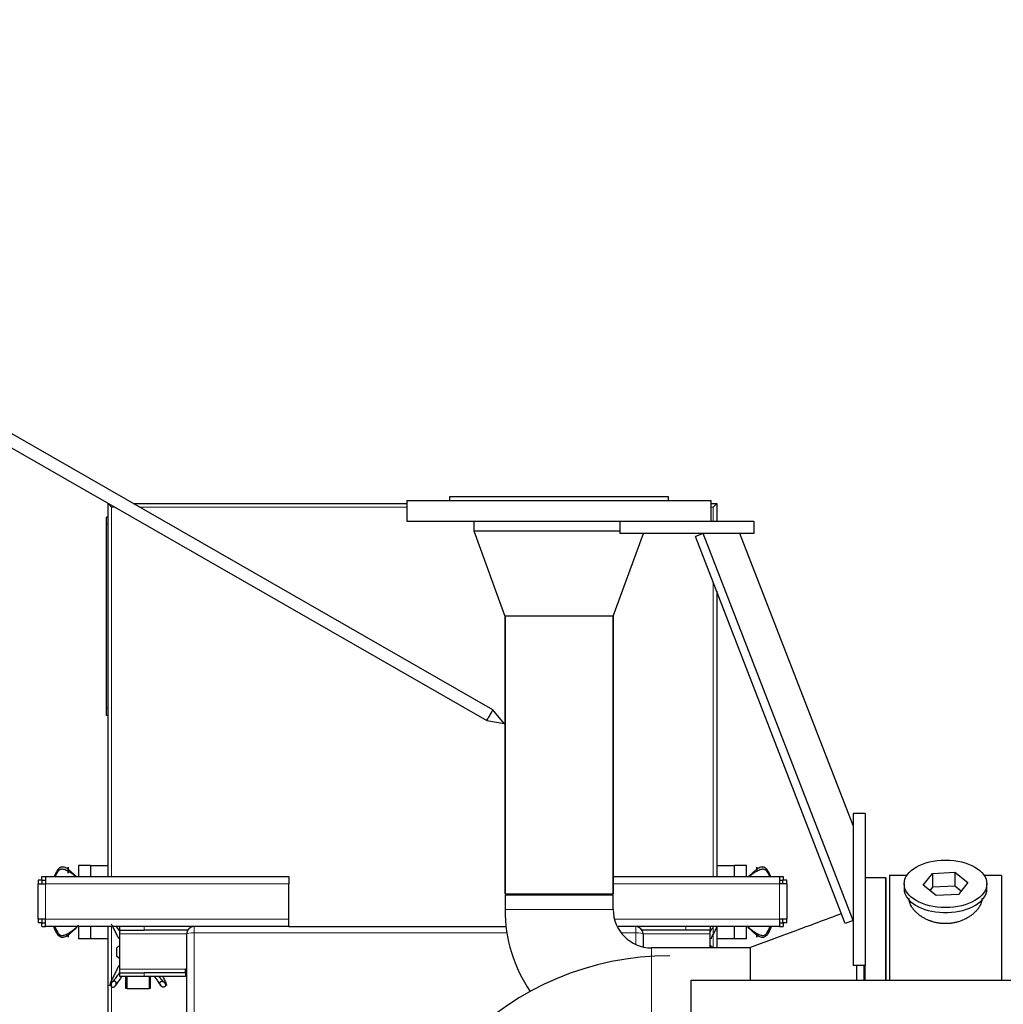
# Model space of a CAD drawing. Header units: inches. Extents: x 0 to 29700, y -16 to 21000.
# Tile 223 of 235: x 22408 to 23216, y 17210 to 18019. Entities that reach past the tile are written whole.
import ezdxf

# ---------------------------------------------------------------- set-up
doc = ezdxf.new("R2010")
doc.units = ezdxf.units.IN
doc.layers.add('1', color=7, linetype='Continuous', true_color=0xffffff)
doc.layers.add('254', color=7, linetype='Continuous', true_color=0xffffff)
doc.styles.add('latin_extended', font='simplex.shx')
doc.dimstyles.get("Standard").update_dxf_attribs({"dimtxt": 0.18, "dimasz": 0.18, "dimexe": 0.18, "dimexo": 0.0625, "dimgap": 0.09, "dimtad": 0, "dimtih": 1, "dimtoh": 1, "dimdec": 4, "dimzin": 0, "dimdsep": 46, "dimtxsty": 'Standard', "dimcen": 0.09, "dimadec": 0, "dimazin": 0, "dimtfac": 1, "dimtdec": 4, "dimtofl": 0, "dimtmove": 0, "dimatfit": 3, "dimfxl": 1, "dimtolj": 1, "dimtzin": 0, "dimarcsym": 0})

# ---------------------------------------------------------------- blocks, each defined once
blk = doc.blocks.new('_U6')
at = {"layer": '254', "color": 3, "linetype": 'Continuous', "lineweight": 13, "transparency": 16777216}
for p, q in [((17834.93, 15248.61), (17834.93, 18496.22)), ((28938.93, 16821.04), (28938.93, 18496.22)), ((18009.93, 18446.22), (28763.93, 18446.22))]:
    blk.add_line(p, q, dxfattribs=at)
at = {"layer": '254', "color": 3, "transparency": 16777216}
for points in [[(18009.93, 18475.39), (18009.93, 18417.06), (17834.93, 18446.22)], [(28763.93, 18417.06), (28763.93, 18475.39), (28938.93, 18446.22)]]:
    blk.add_solid(points, dxfattribs=at)
at = {"layer": 'Defpoints', "color": 0, "transparency": 16777216}
for p in [(28938.93, 18446.22), (28938.93, 16771.04), (17834.93, 15198.61)]:
    blk.add_point(p, dxfattribs=at)
at = {"layer": '254', "color": 2, "lineweight": 13, "transparency": 16777216, "insert": (23053.6, 18708.72), "char_height": 175, "attachment_point": 1, "style": 'latin_extended'}
blk.add_mtext('\\A1;\\C2;~11m', dxfattribs=at)

msp = doc.modelspace()

# ---------------------------------------------------------------- linework, layer by layer
at = {"layer": '1', "color": 2, "linetype": 'Continuous', "lineweight": 25}
for p, q in [((22480.932, 17621.107), (22481.393, 17621.107)), ((22483.732, 17618.307), (22480.932, 17621.107)), ((22480.932, 17608.392), (22480.932, 17621.107)), ((22501.494, 17621.107), (22726.432, 17621.107)), ((22726.432, 17623.607), (22726.432, 17606.607)), ((22726.432, 17623.607), (22976.432, 17623.607)), ((22761.432, 17626.607), (22761.432, 17623.607)), ((22941.432, 17626.607), (22761.432, 17626.607)), ((22941.432, 17623.607), (22941.432, 17626.607)), ((22976.432, 17606.607), (22976.432, 17623.607)), ((22976.432, 17621.107), (22980.932, 17621.107)), ((22978.132, 17618.307), (22980.932, 17621.107)), ((22980.932, 17621.107), (22980.932, 17606.607)), ((22479.432, 17604.107), (22479.432, 17610.107)), ((22480.932, 17610.107), (22479.432, 17610.107)), ((22480.932, 17604.107), (22480.932, 17608.392)), ((22726.432, 17606.607), (22926.435, 17606.607)), ((22781.432, 17606.607), (22781.432, 17598.607)), ((22901.432, 17606.607), (22901.432, 17596.607)), ((22926.433, 17606.607), (23011.432, 17606.607)), ((23011.432, 17606.607), (23011.432, 17596.607)), ((22479.432, 17453.107), (22479.432, 17604.107)), ((22480.932, 17453.107), (22480.932, 17604.107)), ((22781.432, 17598.607), (22806.91, 17528.607)), ((22781.432, 17598.607), (22901.432, 17598.607)), ((22781.432, 17598.607), (22901.432, 17598.607)), ((22895.954, 17528.607), (22920.704, 17596.607)), ((23011.432, 17596.607), (22901.432, 17596.607)), ((22969.902, 17596.607), (22963.575, 17594.159)), ((23092.932, 17278.665), (22969.902, 17596.607)), ((23092.931, 17356.609), (23000.063, 17596.605)), ((23086.605, 17276.217), (22963.575, 17594.159)), ((22980.932, 17549.295), (22980.932, 17314.607)), ((22851.432, 17528.607), (22806.91, 17528.607)), ((22806.982, 17300.607), (22806.982, 17528.607)), ((22806.982, 17528.607), (22806.982, 17300.607)), ((22895.954, 17528.607), (22851.432, 17528.607)), ((22895.882, 17528.607), (22895.882, 17300.607)), ((22895.882, 17300.607), (22895.882, 17528.607)), ((22479.432, 17447.107), (22479.432, 17453.107)), ((22480.932, 17448.822), (22480.932, 17453.107)), ((22480.932, 17447.107), (22479.432, 17447.107)), ((22480.932, 17314.599), (22480.932, 17448.822)), ((23092.932, 17366.607), (23092.932, 17241.607)), ((23102.932, 17366.607), (23092.932, 17366.607)), ((23102.932, 17366.607), (23102.932, 17241.607)), ((22456.432, 17323.807), (22456.432, 17314.607)), ((22466.432, 17323.807), (22456.432, 17323.807)), ((22466.432, 17323.807), (22466.432, 17323.607)), ((22466.432, 17323.607), (22466.432, 17314.607)), ((22480.932, 17323.607), (22466.432, 17323.607)), ((22995.432, 17323.607), (22980.932, 17323.607)), ((22995.432, 17323.607), (22995.432, 17323.807)), ((23005.432, 17323.807), (22995.432, 17323.807)), ((22995.432, 17314.607), (22995.432, 17323.607)), ((23005.432, 17314.607), (23005.432, 17323.807)), ((22426.434, 17311.607), (22426.434, 17314.607)), ((22426.434, 17314.607), (22429.432, 17314.607)), ((22429.432, 17314.607), (22429.432, 17308.607)), ((22429.432, 17314.607), (22629.432, 17314.607)), ((22629.432, 17314.607), (22629.432, 17308.607)), ((22895.882, 17314.607), (23032.432, 17314.607)), ((23032.432, 17314.607), (23035.43, 17314.607)), ((23032.432, 17314.607), (23032.432, 17308.607)), ((23035.43, 17314.607), (23035.43, 17311.607)), ((23119.932, 17313.607), (23102.932, 17313.607)), ((23119.932, 17313.607), (23102.932, 17313.607)), ((23119.932, 17229.637), (23119.932, 17313.607)), ((23119.932, 17313.607), (23119.932, 17229.627)), ((23137.152, 17315.607), (23122.932, 17315.607)), ((23122.932, 17315.607), (23122.932, 17229.631)), ((23150.541, 17307.667), (23158.212, 17317.307)), ((23158.212, 17317.307), (23176.603, 17318.317)), ((23158.212, 17317.307), (23158.212, 17305.839)), ((23176.603, 17318.317), (23176.603, 17306.849)), ((23176.603, 17318.317), (23187.323, 17309.686)), ((23214.932, 17315.607), (23200.712, 17315.607)), ((23214.932, 17315.607), (23214.932, 17229.631)), ((22423.432, 17311.605), (22423.432, 17308.607)), ((22423.432, 17308.607), (22429.432, 17308.607)), ((22423.432, 17279.607), (22423.432, 17308.607)), ((22426.482, 17311.605), (22426.482, 17308.607)), ((22629.432, 17279.607), (22629.432, 17308.607)), ((23038.432, 17308.607), (23032.432, 17308.607)), ((23035.382, 17308.607), (23035.382, 17311.605)), ((23038.432, 17308.607), (23038.432, 17311.605)), ((23038.432, 17308.607), (23038.432, 17279.607)), ((23134.932, 17308.677), (23134.932, 17304.581)), ((23161.26, 17299.036), (23150.541, 17307.667)), ((23158.212, 17305.839), (23156.103, 17303.189)), ((23176.603, 17306.849), (23158.212, 17305.839)), ((23181.761, 17302.696), (23176.603, 17306.849)), ((23187.323, 17309.686), (23179.651, 17300.046)), ((23202.932, 17304.581), (23202.932, 17308.677)), ((22806.982, 17300.607), (22895.882, 17300.607)), ((22806.982, 17299.607), (22806.982, 17287.607)), ((22806.982, 17299.607), (22851.432, 17299.607)), ((22832.432, 17300.607), (22832.432, 17299.607)), ((22851.432, 17299.607), (22895.882, 17299.607)), ((22895.882, 17287.607), (22895.882, 17299.607)), ((23179.651, 17300.046), (23161.26, 17299.036)), ((23202.932, 17304.581), (23202.932, 17304.582)), ((22423.432, 17279.607), (22423.432, 17276.609)), ((22429.432, 17279.607), (22423.432, 17279.607)), ((22426.434, 17273.607), (22426.434, 17276.607)), ((22426.434, 17273.607), (22429.432, 17273.607)), ((22426.482, 17279.607), (22426.482, 17276.609)), ((22429.432, 17273.607), (22429.432, 17279.607)), ((22456.432, 17273.607), (22456.432, 17263.407)), ((22466.432, 17273.607), (22466.432, 17263.607)), ((22480.932, 17034.442), (22480.932, 17273.602)), ((22490.432, 17270.607), (22490.432, 17273.607)), ((22629.432, 17273.607), (22629.432, 17279.607)), ((22629.432, 17273.607), (22807.796, 17273.607)), ((22975.432, 17273.607), (22975.432, 17270.607)), ((22980.932, 17273.595), (22980.932, 17256.057)), ((22995.432, 17263.607), (22995.432, 17273.607)), ((23005.432, 17263.407), (23005.432, 17273.607)), ((23038.432, 17279.607), (23032.432, 17279.607)), ((23032.432, 17279.607), (23032.432, 17273.607)), ((23032.432, 17273.607), (23035.43, 17273.607)), ((23035.382, 17276.609), (23035.382, 17279.607)), ((23035.43, 17276.607), (23035.43, 17273.607)), ((23038.432, 17276.609), (23038.432, 17279.607)), ((23092.932, 17278.665), (23086.605, 17276.217)), ((22490.432, 17267.607), (22490.432, 17270.607)), ((22490.432, 17270.607), (22510.432, 17270.607)), ((22490.432, 17238.607), (22490.432, 17267.607)), ((22546.236, 17270.607), (22510.432, 17270.607)), ((22545.432, 17020.205), (22545.432, 17267.607)), ((22955.432, 17270.607), (22919.628, 17270.607)), ((22920.432, 17267.607), (22920.432, 17256.84)), ((22975.432, 17270.607), (22955.432, 17270.607)), ((22975.432, 17267.607), (22975.432, 17270.607)), ((22975.432, 17256.057), (22975.432, 17267.607)), ((22466.432, 17263.407), (22456.432, 17263.407)), ((22466.432, 17263.607), (22466.432, 17263.407)), ((22480.932, 17263.607), (22466.432, 17263.607)), ((22487.972, 17256.078), (22490.432, 17258.163)), ((22975.432, 17258.232), (22977.972, 17256.078)), ((22995.432, 17263.607), (22980.932, 17263.607)), ((22995.432, 17263.407), (22995.432, 17263.607)), ((23005.432, 17263.407), (22995.432, 17263.407)), ((22487.972, 17249.078), (22487.972, 17256.078)), ((22490.432, 17246.992), (22487.972, 17249.078)), ((23007.833, 17256.057), (22927.432, 17256.057)), ((22977.972, 17256.078), (22977.972, 17256.057)), ((23008.542, 17256.238), (23008.542, 17229.627)), ((23102.932, 17241.607), (23092.932, 17241.607)), ((23095.932, 17241.605), (23095.932, 17229.625)), ((23101.932, 17241.599), (23101.932, 17229.627)), ((23102.932, 17229.637), (23102.932, 17241.609)), ((22490.432, 17235.607), (22490.432, 17238.607)), ((22490.432, 17235.607), (22510.432, 17235.607)), ((22490.432, 17232.607), (22490.432, 17235.607)), ((22510.432, 17232.607), (22490.432, 17232.607)), ((22495.432, 17222.607), (22495.432, 17232.607)), ((22496.472, 17222.407), (22496.472, 17232.607)), ((22544.432, 17235.607), (22510.432, 17235.607)), ((22544.432, 17232.607), (22510.432, 17232.607)), ((22514.472, 17232.607), (22514.472, 17222.407)), ((22515.432, 17232.607), (22515.432, 17222.607)), ((22545.432, 17238.607), (22544.432, 17238.607)), ((22544.432, 17235.607), (22544.432, 17238.607)), ((22544.432, 17235.607), (22544.432, 17232.607)), ((22959.932, 17056.827), (22959.932, 17229.627)), ((22959.932, 17229.627), (27485.932, 17229.627)), ((22496.472, 17222.607), (22495.432, 17222.607)), ((22514.472, 17222.407), (22496.472, 17222.407)), ((22515.432, 17222.607), (22514.472, 17222.607))]:
    msp.add_line(p, q, dxfattribs=at)
at = {"layer": '1', "color": 110, "linetype": 'Continuous', "lineweight": 13}
for p, q in [((22486.273, 17618.307), (22483.732, 17618.307)), ((22483.732, 17618.307), (22483.732, 17314.598)), ((22726.436, 17618.307), (22506.374, 17618.307)), ((22978.132, 17618.307), (22976.425, 17618.307)), ((22978.132, 17606.602), (22978.132, 17618.307)), ((22480.932, 17604.107), (22479.432, 17604.107)), ((22978.132, 17314.598), (22978.132, 17556.53)), ((22480.932, 17453.107), (22479.432, 17453.107)), ((22429.432, 17308.607), (22429.432, 17279.607)), ((22629.432, 17308.607), (22429.432, 17308.607)), ((23032.432, 17308.607), (22895.882, 17308.607)), ((23032.432, 17279.607), (23032.432, 17308.607)), ((22895.882, 17287.607), (22806.982, 17287.607)), ((22429.432, 17279.607), (22629.432, 17279.607)), ((22483.732, 17273.6), (22483.732, 17033.827)), ((22510.432, 17273.607), (22510.432, 17270.607)), ((22896.913, 17279.607), (23032.432, 17279.607)), ((22955.432, 17270.607), (22955.432, 17273.607)), ((22978.132, 17256.048), (22978.132, 17273.041)), ((22545.434, 17267.607), (22490.432, 17267.607)), ((22808.521, 17268.388), (22551.432, 17268.388)), ((22551.432, 17268.388), (22551.432, 17018.885)), ((22914.432, 17268.388), (22902.407, 17268.388)), ((22914.432, 17258.858), (22914.432, 17268.388)), ((22975.432, 17267.607), (22920.43, 17267.607)), ((22927.432, 17256.057), (22927.432, 17211.607)), ((22544.432, 17238.607), (22490.432, 17238.607)), ((22510.432, 17235.607), (22510.432, 17232.607)), ((22927.432, 17211.607), (22927.432, 17167.157))]:
    msp.add_line(p, q, dxfattribs=at)
at = {"layer": '1', "color": 2, "linetype": 'Continuous', "lineweight": 25}
for centre, radius, start, end in [((22927.432, 17287.607), 120.45, 180, 214.059375), ((22927.432, 17287.607), 31.55, 180, 270), ((22551.432, 17267.607), 6, 90, 180), ((22914.432, 17267.607), 6, 0, 90), ((22942.432, 17011.607), 238.047, 90, 180)]:
    msp.add_arc(centre, radius, start, end, dxfattribs=at)
msp.add_ellipse((23168.932, 17308.677), major_axis=(34, 0), ratio=0.5735764, dxfattribs=at)
for start_param, end_param in [(3.1415682, 3.236994), (3.236994, 6.2831853)]:
    msp.add_ellipse((23168.932, 17304.581), major_axis=(34, 0), ratio=0.5735764, start_param=start_param, end_param=end_param, dxfattribs=at)
at = {"layer": '1', "color": 110, "linetype": 'Continuous', "lineweight": 13}
for centre, start_param, end_param in [((22551.432, 17267.607), 4.712389, 6.2831853), ((22914.432, 17267.607), 3.1415927, 4.712389)]:
    msp.add_ellipse(centre, major_axis=(-6, 0), ratio=0.1301739, start_param=start_param, end_param=end_param, dxfattribs=at)
at = {"layer": '1', "color": 2, "linetype": 'Continuous', "lineweight": 25}
for points, degree, knots in [([(22447.932, 17320.688), (22447.441, 17321.042), (22446.428, 17321.699), (22445.035, 17322.279), (22443.866, 17322.512), (22442.952, 17322.549), (22442.164, 17322.365), (22441.575, 17322.11), (22441.169, 17321.871), (22440.8, 17321.599), (22440.347, 17321.201), (22439.634, 17320.434), (22438.8, 17319.199), (22437.951, 17317.64), (22437.217, 17316.114), (22436.762, 17315.11), (22436.553, 17314.64)], 3, [0, 0, 0, 0, 0.1126538, 0.2253077, 0.2816346, 0.3379615, 0.3942885, 0.4224519, 0.4506154, 0.4787788, 0.5069423, 0.5632692, 0.6759231, 0.7885769, 0.9012307, 1, 1, 1, 1]), ([(22447.932, 17319.17), (22447.932, 17319.303), (22447.932, 17319.577), (22447.932, 17319.925), (22447.932, 17320.289), (22447.932, 17320.659), (22447.932, 17320.961), (22447.932, 17321.259), (22447.932, 17321.6), (22447.932, 17321.898), (22447.932, 17322.11), (22447.932, 17322.229), (22447.932, 17322.316), (22447.932, 17322.369), (22447.932, 17322.343), (22447.932, 17322.243), (22447.932, 17322.103), (22447.932, 17321.932), (22447.932, 17321.709), (22447.932, 17321.458), (22447.932, 17321.174), (22447.932, 17320.864), (22447.932, 17320.688)], 5, [0, 0, 0, 0, 0, 0, 0.1042545, 0.2083296, 0.25, 0.25, 0.25, 0.3128199, 0.4171102, 0.5, 0.5, 0.5, 0.5210512, 0.6251827, 0.7291347, 0.75, 0.75, 0.75, 0.8639149, 1, 1, 1, 1, 1, 1]), ([(23025.31, 17314.64), (23025.102, 17315.11), (23024.646, 17316.114), (23023.912, 17317.64), (23023.064, 17319.199), (23022.229, 17320.434), (23021.516, 17321.201), (23021.063, 17321.599), (23020.694, 17321.871), (23020.289, 17322.11), (23019.7, 17322.365), (23018.911, 17322.549), (23017.998, 17322.512), (23016.828, 17322.279), (23015.436, 17321.699), (23014.423, 17321.042), (23013.932, 17320.688)], 3, [0, 0, 0, 0, 0.0987693, 0.2114231, 0.3240769, 0.4367308, 0.4930577, 0.5212212, 0.5493846, 0.5775481, 0.6057115, 0.6620385, 0.7183654, 0.7746923, 0.8873462, 1, 1, 1, 1]), ([(23013.932, 17320.688), (23013.932, 17320.864), (23013.932, 17321.174), (23013.932, 17321.458), (23013.932, 17321.709), (23013.932, 17321.932), (23013.932, 17322.103), (23013.932, 17322.243), (23013.932, 17322.343), (23013.932, 17322.369), (23013.932, 17322.316), (23013.932, 17322.229), (23013.932, 17322.11), (23013.932, 17321.898), (23013.932, 17321.6), (23013.932, 17321.259), (23013.932, 17320.961), (23013.932, 17320.659), (23013.932, 17320.289), (23013.932, 17319.925), (23013.932, 17319.577), (23013.932, 17319.303), (23013.932, 17319.17)], 5, [0, 0, 0, 0, 0, 0, 0.1360851, 0.25, 0.25, 0.25, 0.2708653, 0.3748173, 0.4789488, 0.5, 0.5, 0.5, 0.5828898, 0.6871801, 0.75, 0.75, 0.75, 0.7916704, 0.8957455, 1, 1, 1, 1, 1, 1]), ([(22437.386, 17314.614), (22437.524, 17314.925), (22437.916, 17315.786), (22438.619, 17317.182), (22439.432, 17318.515), (22440.125, 17319.396), (22440.566, 17319.872), (22440.928, 17320.203), (22441.33, 17320.489), (22441.923, 17320.768), (22442.729, 17320.941), (22443.685, 17320.868), (22444.919, 17320.617), (22446.381, 17320.066), (22447.426, 17319.479), (22447.932, 17319.17)], 3, [0, 0, 0, 0, 0.0745331, 0.2067427, 0.3389522, 0.405057, 0.4381094, 0.4711618, 0.5042142, 0.5372666, 0.6033713, 0.6694761, 0.7355809, 0.8677904, 1, 1, 1, 1]), ([(22454.768, 17314.614), (22454.657, 17314.718), (22454.03, 17315.305), (22452.874, 17316.376), (22451.274, 17317.836), (22449.634, 17319.301), (22448.505, 17320.245), (22447.932, 17320.688)], 3, [0, 0, 0, 0, 0.0515989, 0.2886992, 0.5257995, 0.7628997, 1, 1, 1, 1]), ([(22447.932, 17320.688), (22447.932, 17320.598), (22447.932, 17320.37), (22447.932, 17320.026), (22447.932, 17319.665), (22447.932, 17319.297), (22447.932, 17318.993), (22447.932, 17318.692), (22447.932, 17318.43), (22447.932, 17318.118), (22447.932, 17317.848), (22447.932, 17317.686), (22447.932, 17317.622), (22447.932, 17317.554), (22447.932, 17317.499), (22447.932, 17317.507), (22447.932, 17317.592), (22447.932, 17317.734), (22447.932, 17317.92), (22447.932, 17318.168), (22447.932, 17318.411), (22447.932, 17318.687), (22447.932, 17318.992), (22447.932, 17319.17)], 5, [0, 0, 0, 0, 0, 0, 0.0696423, 0.1732771, 0.25, 0.25, 0.25, 0.2773185, 0.3817136, 0.4348548, 0.4856843, 0.5, 0.5, 0.5, 0.5898118, 0.6938111, 0.75, 0.75, 0.75, 0.8595818, 1, 1, 1, 1, 1, 1]), ([(22447.932, 17319.17), (22448.661, 17318.794), (22450.015, 17317.957), (22451.932, 17316.574), (22453.302, 17315.48), (22454.034, 17314.854), (22454.158, 17314.747)], 3, [0, 0, 0, 0, 0.3120003, 0.6240006, 0.9360009, 1, 1, 1, 1]), ([(23013.932, 17320.688), (23013.359, 17320.245), (23012.229, 17319.301), (23010.59, 17317.836), (23008.99, 17316.376), (23007.833, 17315.305), (23007.207, 17314.718), (23007.095, 17314.614)], 3, [0, 0, 0, 0, 0.2371003, 0.4742005, 0.7113008, 0.9484011, 1, 1, 1, 1]), ([(23007.706, 17314.747), (23007.83, 17314.854), (23008.561, 17315.48), (23009.931, 17316.574), (23011.848, 17317.957), (23013.203, 17318.794), (23013.932, 17319.17)], 3, [0, 0, 0, 0, 0.0639991, 0.3759994, 0.6879997, 1, 1, 1, 1]), ([(23013.932, 17319.17), (23014.437, 17319.479), (23015.483, 17320.066), (23016.944, 17320.617), (23018.178, 17320.868), (23019.135, 17320.941), (23019.941, 17320.768), (23020.534, 17320.489), (23020.936, 17320.203), (23021.297, 17319.872), (23021.739, 17319.396), (23022.432, 17318.515), (23023.245, 17317.182), (23023.948, 17315.786), (23024.34, 17314.925), (23024.478, 17314.614)], 3, [0, 0, 0, 0, 0.1322096, 0.2644191, 0.3305239, 0.3966287, 0.4627334, 0.4957858, 0.5288382, 0.5618906, 0.594943, 0.6610478, 0.7932573, 0.9254669, 1, 1, 1, 1]), ([(23198.932, 17296.8), (23198.932, 17296.782), (23198.932, 17296.764), (23198.929, 17296.175), (23198.876, 17295.596), (23198.676, 17294.427), (23198.528, 17293.835), (23198.138, 17292.641), (23197.895, 17292.038), (23197.568, 17291.354), (23197.531, 17291.277), (23197.455, 17291.125), (23197.416, 17291.049), (23197.298, 17290.82), (23197.216, 17290.667), (23196.964, 17290.211), (23196.784, 17289.909), (23196.214, 17289.005), (23195.792, 17288.408), (23194.865, 17287.228), (23194.359, 17286.645), (23193.538, 17285.783), (23193.253, 17285.497), (23192.884, 17285.144), (23192.81, 17285.073), (23192.66, 17284.932), (23192.434, 17284.722), (23192.203, 17284.515), (23191.422, 17283.829), (23190.765, 17283.299), (23189.385, 17282.278), (23188.663, 17281.787), (23187.53, 17281.083), (23187.144, 17280.853), (23186.553, 17280.518), (23186.254, 17280.352), (23185.95, 17280.189), (23185.747, 17280.082), (23185.644, 17280.028), (23184.72, 17279.552), (23183.879, 17279.158), (23182.154, 17278.435), (23181.272, 17278.104), (23179.467, 17277.508), (23178.543, 17277.243), (23177.363, 17276.955), (23177.007, 17276.872), (23176.648, 17276.794), (23176.408, 17276.743), (23176.287, 17276.718), (23175.685, 17276.596), (23175.202, 17276.509), (23173.749, 17276.276), (23172.777, 17276.16), (23170.823, 17276.006), (23169.842, 17275.968), (23168.364, 17275.971), (23167.871, 17275.982), (23167.128, 17276.014), (23166.819, 17276.03), (23166.509, 17276.051), (23166.385, 17276.059), (23166.323, 17276.063), (23166.137, 17276.077), (23166.013, 17276.087), (23164.901, 17276.18), (23163.925, 17276.302), (23162, 17276.62), (23161.05, 17276.817), (23159.175, 17277.283), (23158.251, 17277.552), (23157.225, 17277.896), (23157.111, 17277.935), (23156.884, 17278.014), (23156.77, 17278.053), (23156.432, 17278.174), (23156.209, 17278.257), (23155.542, 17278.51), (23155.105, 17278.686), (23153.814, 17279.236), (23152.979, 17279.631), (23151.363, 17280.475), (23150.582, 17280.924), (23149.637, 17281.517), (23149.357, 17281.698), (23149.08, 17281.882), (23148.896, 17282.005), (23148.804, 17282.067), (23148.349, 17282.379), (23147.995, 17282.633), (23146.961, 17283.407), (23146.309, 17283.94), (23145.079, 17285.033), (23144.501, 17285.594), (23143.689, 17286.455), (23143.428, 17286.745), (23143.05, 17287.185), (23142.865, 17287.407), (23142.685, 17287.63), (23142.566, 17287.779), (23142.507, 17287.854), (23141.985, 17288.526), (23141.567, 17289.126), (23140.822, 17290.328), (23140.494, 17290.929), (23139.928, 17292.133), (23139.691, 17292.734), (23139.451, 17293.486), (23139.384, 17293.711), (23139.323, 17293.936), (23139.284, 17294.086), (23139.265, 17294.161), (23139.175, 17294.535), (23139.116, 17294.831), (23138.977, 17295.692), (23138.932, 17296.25), (23138.932, 17296.796)], 3, [0, 0, 0, 0, 0.0009687, 0.0009687, 0.0322177, 0.0322177, 0.0634668, 0.0634668, 0.0947158, 0.0947158, 0.0986219, 0.0986219, 0.102528, 0.102528, 0.1103403, 0.1103403, 0.1259648, 0.1259648, 0.1572138, 0.1572138, 0.1884629, 0.1884629, 0.2040874, 0.2040874, 0.2079935, 0.2079935, 0.2118996, 0.2197119, 0.2197119, 0.2509609, 0.2509609, 0.2822099, 0.2822099, 0.2978344, 0.2978344, 0.3056467, 0.3095528, 0.3095528, 0.313459, 0.313459, 0.344708, 0.344708, 0.375957, 0.375957, 0.407206, 0.407206, 0.4150183, 0.4189244, 0.4189244, 0.4228305, 0.4228305, 0.438455, 0.438455, 0.4697041, 0.4697041, 0.5009531, 0.5009531, 0.5165776, 0.5165776, 0.5243899, 0.5263429, 0.5263429, 0.528296, 0.528296, 0.5322021, 0.5322021, 0.5634511, 0.5634511, 0.5947002, 0.5947002, 0.6259492, 0.6259492, 0.6298553, 0.6298553, 0.6337614, 0.6337614, 0.6415737, 0.6415737, 0.6571982, 0.6571982, 0.6884472, 0.6884472, 0.7196963, 0.7196963, 0.7275085, 0.7314146, 0.7314146, 0.7353208, 0.7353208, 0.7509453, 0.7509453, 0.7821943, 0.7821943, 0.8134433, 0.8134433, 0.8290678, 0.8290678, 0.8368801, 0.8407862, 0.8407862, 0.8446924, 0.8446924, 0.8759414, 0.8759414, 0.9071904, 0.9071904, 0.9384394, 0.9384394, 0.9462517, 0.9501578, 0.9501578, 0.9540639, 0.9540639, 0.9696884, 0.9696884, 1, 1, 1, 1]), ([(23083.538, 17284.141), (23070.17, 17279.182), (23056.801, 17274.223), (23031.566, 17264.861), (23019.701, 17260.46), (23007.835, 17256.058)], 3, [0, 0, 0, 0, 0.5297878, 0.5297878, 1, 1, 1, 1]), ([(22447.932, 17266.468), (22447.441, 17266.114), (22446.428, 17265.457), (22445.035, 17264.877), (22443.866, 17264.643), (22442.952, 17264.607), (22442.164, 17264.791), (22441.575, 17265.045), (22441.169, 17265.285), (22440.8, 17265.557), (22440.347, 17265.955), (22439.634, 17266.722), (22438.8, 17267.957), (22437.951, 17269.516), (22437.186, 17271.107), (22436.575, 17272.457), (22436.22, 17273.277), (22436.1, 17273.559)], 3, [0, 0, 0, 0, 0.1050172, 0.2100344, 0.262543, 0.3150516, 0.3675602, 0.3938145, 0.4200688, 0.4463231, 0.4725774, 0.525086, 0.6301032, 0.7351204, 0.8401376, 0.9451548, 1, 1, 1, 1]), ([(22436.932, 17273.595), (22436.978, 17273.485), (22437.259, 17272.821), (22437.796, 17271.608), (22438.619, 17269.973), (22439.432, 17268.641), (22440.125, 17267.76), (22440.566, 17267.283), (22440.928, 17266.953), (22441.33, 17266.667), (22441.923, 17266.388), (22442.729, 17266.215), (22443.685, 17266.288), (22444.919, 17266.539), (22446.381, 17267.09), (22447.426, 17267.677), (22447.932, 17267.985)], 3, [0, 0, 0, 0, 0.024182, 0.1461592, 0.2681365, 0.3901137, 0.4511024, 0.4815967, 0.512091, 0.5425853, 0.5730796, 0.6340682, 0.6950569, 0.7560455, 0.8780227, 1, 1, 1, 1]), ([(22447.932, 17267.985), (22448.661, 17268.361), (22450.015, 17269.199), (22451.932, 17270.582), (22453.796, 17272.07), (22455.327, 17273.44), (22456.221, 17274.324), (22456.536, 17274.649)], 3, [0, 0, 0, 0, 0.2192081, 0.4384162, 0.6576243, 0.8768324, 1, 1, 1, 1]), ([(22456.534, 17274.228), (22456.344, 17274.043), (22455.65, 17273.372), (22454.439, 17272.229), (22452.874, 17270.78), (22451.274, 17269.319), (22449.634, 17267.855), (22448.505, 17266.911), (22447.932, 17266.468)], 3, [0, 0, 0, 0, 0.0704376, 0.2563501, 0.4422626, 0.628175, 0.8140875, 1, 1, 1, 1]), ([(22489.627, 17263.575), (22489.195, 17264.445), (22488.202, 17266.45), (22486.944, 17268.994), (22485.832, 17271.226), (22485.006, 17272.892), (22484.296, 17274.336), (22483.873, 17275.218), (22483.716, 17275.553)], 3, [0, 0, 0, 0, 0.2130947, 0.4933441, 0.6334688, 0.7735935, 0.9137182, 1, 1, 1, 1]), ([(22487.33, 17273.747), (22487.662, 17273.331), (22488.406, 17272.364), (22489.496, 17270.824), (22490.241, 17269.683), (22490.588, 17269.136)], 3, [0, 0, 0, 0, 0.2971218, 0.6709186, 1, 1, 1, 1]), ([(23013.932, 17266.468), (23013.359, 17266.911), (23012.229, 17267.855), (23010.59, 17269.319), (23008.99, 17270.78), (23007.425, 17272.229), (23006.213, 17273.372), (23005.519, 17274.043), (23005.33, 17274.228)], 3, [0, 0, 0, 0, 0.1859125, 0.371825, 0.5577374, 0.7436499, 0.9295624, 1, 1, 1, 1]), ([(23006.396, 17273.594), (23006.944, 17273.075), (23008.105, 17272.04), (23009.931, 17270.582), (23011.848, 17269.199), (23013.203, 17268.361), (23013.932, 17267.985)], 3, [0, 0, 0, 0, 0.2385545, 0.4923697, 0.7461848, 1, 1, 1, 1]), ([(23013.932, 17267.985), (23014.437, 17267.677), (23015.483, 17267.09), (23016.944, 17266.539), (23018.178, 17266.288), (23019.135, 17266.215), (23019.941, 17266.388), (23020.534, 17266.667), (23020.936, 17266.953), (23021.297, 17267.283), (23021.739, 17267.76), (23022.432, 17268.641), (23023.245, 17269.973), (23024.067, 17271.608), (23024.604, 17272.821), (23024.885, 17273.485), (23024.932, 17273.595)], 3, [0, 0, 0, 0, 0.1219773, 0.2439545, 0.3049431, 0.3659318, 0.4269204, 0.4574147, 0.487909, 0.5184033, 0.5488976, 0.6098863, 0.7318635, 0.8538408, 0.975818, 1, 1, 1, 1]), ([(23025.764, 17273.559), (23025.643, 17273.277), (23025.288, 17272.457), (23024.678, 17271.107), (23023.912, 17269.516), (23023.064, 17267.957), (23022.229, 17266.722), (23021.516, 17265.955), (23021.063, 17265.557), (23020.694, 17265.285), (23020.289, 17265.045), (23019.7, 17264.791), (23018.911, 17264.607), (23017.998, 17264.643), (23016.828, 17264.877), (23015.436, 17265.457), (23014.423, 17266.114), (23013.932, 17266.468)], 3, [0, 0, 0, 0, 0.0548452, 0.1598624, 0.2648796, 0.3698968, 0.474914, 0.5274226, 0.5536769, 0.5799312, 0.6061855, 0.6324398, 0.6849484, 0.737457, 0.7899656, 0.8949828, 1, 1, 1, 1]), ([(22447.932, 17267.985), (22447.932, 17267.853), (22447.932, 17267.579), (22447.932, 17267.231), (22447.932, 17266.866), (22447.932, 17266.497), (22447.932, 17266.194), (22447.932, 17265.957), (22447.932, 17265.784), (22447.932, 17265.621), (22447.932, 17265.423), (22447.932, 17265.221), (22447.932, 17265.105), (22447.932, 17265.01), (22447.932, 17264.926), (22447.932, 17264.84), (22447.932, 17264.811), (22447.932, 17264.805), (22447.932, 17264.819), (22447.932, 17264.869), (22447.932, 17264.914), (22447.932, 17264.976), (22447.932, 17265.053), (22447.932, 17265.224), (22447.932, 17265.447), (22447.932, 17265.697), (22447.932, 17265.981), (22447.932, 17266.292), (22447.932, 17266.468)], 5, [0, 0, 0, 0, 0, 0, 0.1042545, 0.2083296, 0.25, 0.25, 0.25, 0.3128199, 0.375, 0.375, 0.375, 0.4171102, 0.5, 0.5, 0.5, 0.5210512, 0.625, 0.625, 0.625, 0.6251827, 0.7291347, 0.75, 0.75, 0.75, 0.8639149, 1, 1, 1, 1, 1, 1]), ([(22977.928, 17272.865), (22977.827, 17272.732), (22977.314, 17272.047), (22976.449, 17270.824), (22975.703, 17269.683), (22975.356, 17269.136)], 3, [0, 0, 0, 0, 0.1150656, 0.5856815, 1, 1, 1, 1]), ([(22976.317, 17263.575), (22976.749, 17264.445), (22977.742, 17266.45), (22979, 17268.994), (22980.11, 17271.223), (22980.66, 17272.331), (22980.932, 17272.882)], 3, [0, 0, 0, 0, 0.275723, 0.6383374, 0.8196446, 1, 1, 1, 1]), ([(23013.932, 17266.468), (23013.932, 17266.292), (23013.932, 17265.981), (23013.932, 17265.697), (23013.932, 17265.447), (23013.932, 17265.224), (23013.932, 17265.053), (23013.932, 17264.976), (23013.932, 17264.914), (23013.932, 17264.869), (23013.932, 17264.819), (23013.932, 17264.805), (23013.932, 17264.811), (23013.932, 17264.84), (23013.932, 17264.926), (23013.932, 17265.01), (23013.932, 17265.105), (23013.932, 17265.221), (23013.932, 17265.423), (23013.932, 17265.621), (23013.932, 17265.784), (23013.932, 17265.957), (23013.932, 17266.194), (23013.932, 17266.497), (23013.932, 17266.866), (23013.932, 17267.231), (23013.932, 17267.579), (23013.932, 17267.853), (23013.932, 17267.985)], 5, [0, 0, 0, 0, 0, 0, 0.1360851, 0.25, 0.25, 0.25, 0.2708653, 0.3748173, 0.375, 0.375, 0.375, 0.4789488, 0.5, 0.5, 0.5, 0.5828898, 0.625, 0.625, 0.625, 0.6871801, 0.75, 0.75, 0.75, 0.7916704, 0.8957455, 1, 1, 1, 1, 1, 1]), ([(22489.653, 17241.632), (22489.212, 17240.745), (22488.21, 17238.723), (22486.944, 17236.161), (22485.832, 17233.929), (22485.006, 17232.264), (22484.192, 17230.608), (22483.413, 17228.973), (22482.839, 17227.641), (22482.541, 17226.76), (22482.408, 17226.283), (22482.325, 17225.953), (22482.257, 17225.667), (22482.177, 17225.388), (22482.11, 17225.215), (22482.099, 17225.288), (22482.222, 17225.539), (22482.621, 17226.09), (22483.112, 17226.677), (22483.375, 17226.985)], 3, [0, 0, 0, 0, 0.1144238, 0.2620199, 0.3358179, 0.4096159, 0.4834139, 0.5572119, 0.6310099, 0.6679089, 0.6863584, 0.7048079, 0.7232574, 0.7417069, 0.778606, 0.815505, 0.852404, 0.926202, 1, 1, 1, 1]), ([(22483.375, 17226.985), (22483.751, 17227.361), (22484.562, 17228.199), (22485.815, 17229.582), (22487.075, 17231.07), (22488.323, 17232.674), (22489.496, 17234.331), (22490.241, 17235.472), (22490.588, 17236.019)], 3, [0, 0, 0, 0, 0.1700572, 0.3401144, 0.5101715, 0.6802287, 0.8502859, 1, 1, 1, 1]), ([(22492.142, 17232.582), (22491.8, 17232.129), (22491.11, 17231.198), (22490.109, 17229.78), (22489.117, 17228.319), (22488.138, 17226.855), (22487.489, 17225.911), (22487.156, 17225.468)], 3, [0, 0, 0, 0, 0.1896683, 0.3922512, 0.5948341, 0.7974171, 1, 1, 1, 1]), ([(22518.802, 17232.582), (22519.144, 17232.129), (22519.835, 17231.198), (22520.835, 17229.78), (22521.827, 17228.319), (22522.806, 17226.855), (22523.455, 17225.911), (22523.788, 17225.468)], 3, [0, 0, 0, 0, 0.1896683, 0.3922512, 0.5948341, 0.7974171, 1, 1, 1, 1]), ([(22527.569, 17226.985), (22527.193, 17227.361), (22526.382, 17228.199), (22525.129, 17229.582), (22523.894, 17231.04), (22523.087, 17232.075), (22522.7, 17232.594)], 3, [0, 0, 0, 0, 0.2538152, 0.5076303, 0.7614455, 1, 1, 1, 1]), ([(22525.773, 17232.595), (22525.828, 17232.485), (22526.156, 17231.821), (22526.752, 17230.608), (22527.532, 17228.973), (22528.106, 17227.641), (22528.403, 17226.76), (22528.536, 17226.283), (22528.619, 17225.953), (22528.687, 17225.667), (22528.767, 17225.388), (22528.834, 17225.215), (22528.845, 17225.288), (22528.723, 17225.539), (22528.323, 17226.09), (22527.832, 17226.677), (22527.569, 17226.985)], 3, [0, 0, 0, 0, 0.024182, 0.1461592, 0.2681365, 0.3901137, 0.4511024, 0.4815967, 0.512091, 0.5425853, 0.5730796, 0.6340682, 0.6950569, 0.7560455, 0.8780227, 1, 1, 1, 1]), ([(22483.375, 17226.985), (22483.3, 17226.853), (22483.164, 17226.579), (22483.04, 17226.231), (22482.973, 17225.866), (22482.979, 17225.497), (22483.022, 17225.194), (22483.094, 17224.897), (22483.238, 17224.555), (22483.472, 17224.258), (22483.779, 17224.046), (22484.061, 17223.926), (22484.353, 17223.84), (22484.687, 17223.787), (22485.06, 17223.812), (22485.417, 17223.912), (22485.722, 17224.053), (22486.027, 17224.224), (22486.357, 17224.447), (22486.629, 17224.697), (22486.865, 17224.981), (22487.062, 17225.292), (22487.156, 17225.468)], 5, [0, 0, 0, 0, 0, 0, 0.1042545, 0.2083296, 0.25, 0.25, 0.25, 0.3128199, 0.4171102, 0.5, 0.5, 0.5, 0.5210512, 0.6251827, 0.7291347, 0.75, 0.75, 0.75, 0.8639149, 1, 1, 1, 1, 1, 1]), ([(22487.156, 17225.468), (22487.204, 17225.558), (22487.316, 17225.786), (22487.446, 17226.13), (22487.527, 17226.49), (22487.548, 17226.859), (22487.522, 17227.163), (22487.468, 17227.464), (22487.39, 17227.725), (22487.228, 17228.038), (22486.968, 17228.307), (22486.682, 17228.47), (22486.521, 17228.534), (22486.305, 17228.601), (22486.003, 17228.657), (22485.63, 17228.649), (22485.27, 17228.563), (22484.93, 17228.422), (22484.581, 17228.236), (22484.206, 17227.988), (22483.928, 17227.745), (22483.683, 17227.468), (22483.477, 17227.164), (22483.375, 17226.985)], 5, [0, 0, 0, 0, 0, 0, 0.0696423, 0.1732771, 0.25, 0.25, 0.25, 0.2773185, 0.3817136, 0.4348548, 0.4856843, 0.5, 0.5, 0.5, 0.5898118, 0.6938111, 0.75, 0.75, 0.75, 0.8595818, 1, 1, 1, 1, 1, 1]), ([(22523.788, 17225.468), (22523.74, 17225.558), (22523.659, 17225.722), (22523.59, 17225.892), (22523.532, 17226.067), (22523.471, 17226.313), (22523.424, 17226.573), (22523.406, 17226.756), (22523.403, 17226.94), (22523.422, 17227.163), (22523.474, 17227.454), (22523.526, 17227.631), (22523.6, 17227.801), (22523.702, 17227.966), (22523.847, 17228.145), (22523.91, 17228.211), (22523.978, 17228.273), (22524.05, 17228.329), (22524.176, 17228.414), (22524.259, 17228.462), (22524.341, 17228.502), (22524.427, 17228.535), (22524.64, 17228.601), (22524.841, 17228.639), (22525.026, 17228.648), (22525.209, 17228.636), (22525.49, 17228.589), (22525.718, 17228.532), (22525.891, 17228.472), (22526.06, 17228.398), (22526.363, 17228.236), (22526.738, 17227.988), (22527.016, 17227.745), (22527.261, 17227.468), (22527.467, 17227.164), (22527.569, 17226.985)], 5, [0, 0, 0, 0, 0, 0, 0.0696423, 0.125, 0.125, 0.125, 0.1732771, 0.25, 0.25, 0.25, 0.2773185, 0.375, 0.375, 0.375, 0.3817136, 0.4348548, 0.4375, 0.4375, 0.4375, 0.4856843, 0.5, 0.5, 0.5, 0.5898118, 0.625, 0.625, 0.625, 0.6938111, 0.75, 0.75, 0.75, 0.8595818, 1, 1, 1, 1, 1, 1]), ([(22527.569, 17226.985), (22527.645, 17226.853), (22527.78, 17226.579), (22527.904, 17226.231), (22527.971, 17225.866), (22527.966, 17225.497), (22527.922, 17225.194), (22527.864, 17224.957), (22527.8, 17224.784), (22527.713, 17224.621), (22527.569, 17224.423), (22527.383, 17224.221), (22527.24, 17224.105), (22527.081, 17224.01), (22526.883, 17223.926), (22526.591, 17223.84), (22526.409, 17223.811), (22526.225, 17223.805), (22526.041, 17223.819), (22525.74, 17223.869), (22525.562, 17223.914), (22525.389, 17223.976), (22525.222, 17224.053), (22524.917, 17224.224), (22524.587, 17224.447), (22524.315, 17224.697), (22524.079, 17224.981), (22523.882, 17225.292), (22523.788, 17225.468)], 5, [0, 0, 0, 0, 0, 0, 0.1042545, 0.2083296, 0.25, 0.25, 0.25, 0.3128199, 0.375, 0.375, 0.375, 0.4171102, 0.5, 0.5, 0.5, 0.5210512, 0.625, 0.625, 0.625, 0.6251827, 0.7291347, 0.75, 0.75, 0.75, 0.8639149, 1, 1, 1, 1, 1, 1])]:
    msp.add_open_spline(points, degree=degree, knots=knots, dxfattribs=at)
for points, degree in [([(22426.434, 17311.605), (22423.432, 17311.605)], 1), ([(22426.482, 17311.607), (22429.432, 17311.607)], 1), ([(23032.432, 17311.607), (23035.382, 17311.607)], 1), ([(23038.432, 17311.605), (23035.43, 17311.605)], 1), ([(22426.434, 17276.609), (22423.432, 17276.609)], 1), ([(22426.482, 17276.607), (22429.432, 17276.607)], 1), ([(22551.432, 17273.607), (22429.432, 17273.607)], 1), ([(22629.432, 17273.601), (22603.432, 17273.601), (22577.432, 17273.601), (22551.432, 17273.601)], 3), ([(22914.432, 17273.601), (22909.569, 17273.601), (22904.707, 17273.601), (22899.845, 17273.601)], 3), ([(23032.432, 17273.607), (22914.432, 17273.607)], 1), ([(23032.432, 17276.607), (23035.382, 17276.607)], 1), ([(23038.432, 17276.609), (23035.43, 17276.609)], 1)]:
    msp.add_open_spline(points, degree=degree, dxfattribs=at)
at = {"layer": '1', "color": 110, "linetype": 'Continuous', "lineweight": 13}
for points in [[(22551.432, 17268.388), (22551.432, 17268.734), (22551.432, 17269.077), (22551.432, 17269.742), (22551.432, 17270.066), (22551.432, 17270.686), (22551.432, 17270.981), (22551.432, 17271.535), (22551.432, 17271.794), (22551.432, 17272.266), (22551.432, 17272.479), (22551.432, 17272.854), (22551.432, 17273.016), (22551.432, 17273.284), (22551.432, 17273.389), (22551.432, 17273.54), (22551.432, 17273.586), (22551.432, 17273.601)], [(22914.432, 17268.388), (22914.432, 17268.734), (22914.432, 17269.077), (22914.432, 17269.742), (22914.432, 17270.066), (22914.432, 17270.686), (22914.432, 17270.981), (22914.432, 17271.535), (22914.432, 17271.794), (22914.432, 17272.266), (22914.432, 17272.479), (22914.432, 17272.854), (22914.432, 17273.016), (22914.432, 17273.284), (22914.432, 17273.389), (22914.432, 17273.54), (22914.432, 17273.586), (22914.432, 17273.601)]]:
    msp.add_open_spline(points, degree=3, knots=[0, 0, 0, 0, 0.125, 0.125, 0.25, 0.25, 0.375, 0.375, 0.5, 0.5, 0.625, 0.625, 0.75, 0.75, 0.875, 0.875, 1, 1, 1, 1], dxfattribs=at)
at = {"layer": '254', "color": 2, "linetype": 'Continuous', "lineweight": 25}
for p, q in [((22796.906, 17451.649), (22042.259, 17884.531)), ((22037.284, 17875.857), (22791.93, 17442.974)), ((22806.334, 17440.476), (22796.906, 17451.649)), ((22791.93, 17442.974), (22806.334, 17440.476)), ((22791.93, 17442.974), (22791.93, 17442.974))]:
    msp.add_line(p, q, dxfattribs=at)
for start_param, end_param in [(3.1395949, 4.7115714), (4.7115714, 6.2831853)]:
    msp.add_ellipse((22794.418, 17447.312), major_axis=(-2.488, -4.337), ratio=0.0053434, start_param=start_param, end_param=end_param, dxfattribs=at)

# ---------------------------------------------------------------- dimensions: what is measured, and where the dimension line sits
at = {"layer": '254', "color": 2, "linetype": 'Continuous', "lineweight": 13}
dim = msp.add_linear_dim(base=(28938.932, 18446.224), p1=(17834.932, 15198.607), p2=(28938.932, 16771.04), text='\\C2;~11m', dimstyle='Standard', override={"dimscale": 50, "dimtxt": 3.5, "dimasz": 3.5, "dimexe": 1, "dimexo": 1, "dimgap": 1.75, "dimtad": 1, "dimtih": 1, "dimtoh": 0, "dimdec": 2, "dimlfac": 0.02, "dimzin": 8, "dimdsep": 46, "dimlunit": 2, "dimpost": '', "dimtxsty": 'latin_extended', "dimsah": 1, "dimse1": 0, "dimse2": 0, "dimsd1": 0, "dimsd2": 0, "dimclrd": 3, "dimclre": 3, "dimclrt": 2, "dimtol": 0, "dimtm": -0.1, "dimtfac": 0.714286, "dimtdec": 3, "dimtofl": 1, "dimtmove": 0, "dimtzin": 8, "dimlwd": 13, "dimlwe": 13}, dxfattribs=at)
dim.commit()
dim.dimension.update_dxf_attribs({"geometry": '_U6', "text_midpoint": (23386.932, 18446.224), "dimtype": 160})

doc.saveas('drawing.dxf')
